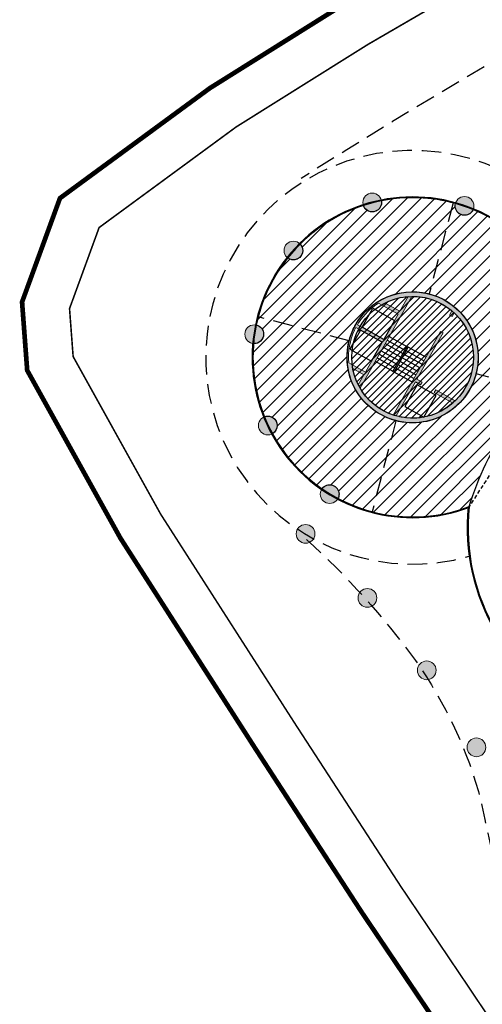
# Model space of a CAD drawing. Header units: millimetres. Extents: x -1402 to -179, y -280 to 6164.
# Tile 29 of 212: x -786 to -756, y 342 to 405. Entities that reach past the tile are written whole.
import ezdxf

# ---------------------------------------------------------------- set-up
doc = ezdxf.new("R2010")
doc.units = ezdxf.units.MM
for name, pattern in [('AJN-Limite', [1.25, 0.5, -0.25, 0, -0.25, 0, -0.25]), ('AJN-Projection', [0.375, 0.25, -0.125]), ('DASH', [0.35, 0.25, -0.1])]:
    doc.linetypes.add(name, pattern=pattern)
for name, color, linetype, lineweight in [('AJN-2-POT 120', 2, 'CONTINUOUS', 20), ('AJN-2-SBT-C', 2, 'CONTINUOUS', 20), ('AJN-4-VIT-C', 130, 'CONTINUOUS', 30), ('AJN-5-ASC-C', 230, 'CONTINUOUS', 30), ('GEO-1-LIM-V', 10, 'AJN-Limite', 25)]:
    doc.layers.add(name, color=color, linetype=linetype, lineweight=lineweight)
for name, color, linetype, true_color in [('AJN-2-SBT-H', 7, 'CONTINUOUS', 0x6e6e6e), ('AJN-9-SRF-MARINHORIZON-CIRUCLATION 100 %', 7, 'CONTINUOUS', 0xd100d1), ('AJN-9-SRF-TOWER-CIRCULATION 100 %', 7, 'CONTINUOUS', 0xd100d1)]:
    doc.layers.add(name, color=color, linetype=linetype, true_color=true_color)
for name, color, linetype in [('AJN-2-SBT-P', 251, 'AJN-Projection'), ('AJN-7-PER-V', 8, 'CONTINUOUS'), ('AJN-8-250-PROGRAM', 7, 'CONTINUOUS')]:
    doc.layers.add(name, color=color, linetype=linetype)

# ---------------------------------------------------------------- blocks, each defined once
blk = doc.blocks.new('1.20diam')
at = {"layer": 'AJN-2-SBT-H'}
h = blk.add_hatch(color=256, dxfattribs=at)
h.dxf.hatch_style = 1
edge = h.paths.add_edge_path()
edge.add_arc((0, 0), 0.6, 0, 360)
at = {"layer": 'AJN-2-POT 120', "linetype": 'Continuous'}
blk.add_circle((0, 0), 0.6, dxfattribs=at)

msp = doc.modelspace()

# ---------------------------------------------------------------- hatches: boundary and pattern name
at = {"layer": 'AJN-2-SBT-H'}
h = msp.add_hatch(color=256, dxfattribs=at)
h.dxf.hatch_style = 1
edge = h.paths.add_edge_path()
edge.add_arc((-760.8931396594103, 383.8162627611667), 4.19999999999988, 154.737809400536, 257.72275371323)
edge.add_arc((-760.8931396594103, 383.8162627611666), 4.199999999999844, 257.7227537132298, 356.626117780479)
edge.add_arc((-760.8931396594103, 383.8162627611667), 4.199999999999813, 356.6261177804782, 507.0244407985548)
edge.add_arc((-760.8931396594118, 383.8162627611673), 4.199999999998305, 147.0244407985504, 154.7378094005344)
edge = h.paths.add_edge_path(flags=16)
edge.add_line((-761.7175840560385, 386.7628235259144), (-762.6595217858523, 387.2933152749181))
edge.add_arc((-760.8931396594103, 383.8162627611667), 3.899999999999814, 94.31909028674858, 116.93108624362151, ccw=False)
edge.add_line((-761.1868524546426, 387.7051871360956), (-761.7175840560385, 386.7628235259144))
edge = h.paths.add_edge_path(flags=16)
edge.add_line((-764.425263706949, 385.8981128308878), (-762.7346254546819, 384.9569713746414))
edge.add_line((-762.7346254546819, 384.9569713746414), (-761.8157278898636, 386.5885599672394))
edge.add_line((-761.8157278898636, 386.5885599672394), (-763.0663679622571, 387.2929103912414))
edge.add_arc((-760.8931396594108, 383.8162627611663), 4.099999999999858, 122.0092172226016, 146.9368171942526)
edge.add_arc((-760.8931396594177, 383.8162627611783), 4.099999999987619, 146.9368171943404, 149.4847080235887)
edge = h.paths.add_edge_path(flags=16)
edge.add_arc((-760.8931396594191, 383.8162627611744), 4.099999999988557, 152.2799012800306, 154.8386162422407)
edge.add_arc((-760.8931396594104, 383.8162627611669), 4.099999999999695, 154.8386162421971, 184.8028558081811)
edge.add_line((-764.9787432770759, 383.4729799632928), (-763.9095346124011, 382.8708102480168))
edge.add_line((-763.9095346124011, 382.8708102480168), (-762.8330017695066, 384.782295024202))
edge.add_line((-762.8330017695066, 384.782295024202), (-764.5225847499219, 385.7233884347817))
edge = h.paths.add_edge_path(flags=16)
edge.add_line((-764.7271255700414, 383.1017335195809), (-764.0076784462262, 382.6965466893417))
edge.add_line((-764.0076784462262, 382.6965466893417), (-764.3709902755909, 382.0514525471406))
edge.add_arc((-760.8931396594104, 383.8162627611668), 3.899999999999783, 190.5569424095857, 206.9051868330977, ccw=False)
edge = h.paths.add_edge_path(flags=16)
edge.add_line((-759.4081124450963, 381.7322818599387), (-758.1631282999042, 381.0311168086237))
edge.add_arc((-760.89313965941, 383.8162627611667), 3.899999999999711, 314.427237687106, 356.6261177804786)
edge.add_arc((-760.893139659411, 383.8162627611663), 3.900000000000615, 356.6261177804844, 406.7299403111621)
edge.add_line((-758.2199316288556, 386.6559738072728), (-758.3524638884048, 386.4206503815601))
edge.add_line((-758.3524638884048, 386.4206503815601), (-758.5267274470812, 386.5187942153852))
edge.add_line((-758.5267274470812, 386.5187942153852), (-758.3726564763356, 386.7923616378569))
edge.add_arc((-760.8931396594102, 383.8162627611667), 3.899999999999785, 49.7384562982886, 90.8547988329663)
edge.add_line((-760.95132181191, 387.7158287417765), (-764.2579938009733, 381.8445232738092))
edge.add_arc((-760.8931396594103, 383.8162627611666), 3.899999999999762, 210.3694782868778, 251.4858208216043)
edge.add_line((-762.1315430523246, 380.1181068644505), (-759.1155904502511, 385.4732128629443))
edge.add_line((-759.1155904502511, 385.4732128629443), (-758.941326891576, 385.3750690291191))
edge.add_line((-758.941326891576, 385.3750690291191), (-760.6112863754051, 382.4098997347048))
edge.add_line((-760.6112863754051, 382.4098997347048), (-760.2794302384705, 382.2230010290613))
edge.add_line((-760.2794302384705, 382.2230010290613), (-760.3775740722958, 382.0487374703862))
edge.add_line((-760.3775740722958, 382.0487374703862), (-760.7094302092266, 382.2356361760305))
edge.add_line((-760.7094302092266, 382.2356361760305), (-761.9357407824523, 380.0582070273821))
edge.add_arc((-760.8931396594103, 383.8162627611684), 3.900000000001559, 254.4943368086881, 259.0846415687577)
edge.add_arc((-760.8931396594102, 383.8162627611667), 3.899999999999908, 259.0846415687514, 307.0672936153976)
edge.add_arc((-760.8931396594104, 383.8162627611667), 3.900000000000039, 307.0672936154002, 311.3421441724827)
edge.add_line((-758.3169787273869, 380.8882267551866), (-759.5062562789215, 381.5580183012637))
edge.add_line((-759.5062562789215, 381.5580183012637), (-759.4081124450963, 381.7322818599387))
at = {"layer": 'AJN-8-250-PROGRAM', "true_color": 0xff7f00}
h = msp.add_hatch(dxfattribs=at)
h.set_pattern_fill('ANSI31', color=30)
h.set_pattern_definition([(45, (-2236.471011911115, 2.287947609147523e-12), (-2.245064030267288, 2.245064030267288), [])])
edge = h.paths.add_edge_path()
edge.add_arc((-752.9060946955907, 390.2404057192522), 0.5999999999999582, 180, 304.74565763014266, ccw=False)
edge.add_arc((-752.9060946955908, 390.2404057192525), 0.599999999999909, 132.8752000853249, 180.0000000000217, ccw=False)
edge.add_arc((-760.8931396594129, 383.8162627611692), 10.225, 42.16598910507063, 67.7207627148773)
edge.add_arc((-757.568979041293, 393.5122648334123), 0.5999999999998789, 179.9999999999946, 337.01155173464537, ccw=False)
edge.add_arc((-757.568979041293, 393.5122648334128), 0.599999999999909, 165.1410941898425, 180.0000000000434, ccw=False)
edge.add_arc((-760.8931396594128, 383.8162627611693), 10.22499999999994, 74.43188320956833, 101.2597556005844)
edge.add_arc((-763.4795019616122, 393.7345907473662), 0.5999999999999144, -7.059952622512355e-11, 10.550544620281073, ccw=False)
edge.add_arc((-763.4795019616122, 393.7345907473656), 0.599999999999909, 198.6800870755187, 359.99999999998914, ccw=False)
edge.add_arc((-760.8931396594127, 383.8162627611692), 10.22500000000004, 107.9708760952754, 134.7987484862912)
edge.add_arc((-768.5288179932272, 390.6543119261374), 0.5999999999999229, -1.63140612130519e-11, 44.089537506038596, ccw=False)
edge.add_arc((-768.5288179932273, 390.6543119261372), 0.6000000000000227, -127.78092003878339, 0, ccw=False)
edge.add_arc((-760.8931396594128, 383.8162627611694), 10.22500000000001, 141.5098689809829, 168.337741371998)
edge.add_arc((-771.0356059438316, 385.2970995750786), 0.5999999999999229, -5.5138116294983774e-12, 77.6285303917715, ccw=False)
edge.add_arc((-771.0356059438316, 385.2970995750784), 0.599999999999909, -94.2419271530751, 1.0913936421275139e-11, ccw=False)
edge.add_arc((-760.8931396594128, 383.8162627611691), 10.22499999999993, 175.0488618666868, 201.8738501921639)
edge.add_arc((-770.1644593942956, 379.4476204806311), 0.5999999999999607, -5.5138116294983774e-12, 111.2584807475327, ccw=False)
edge.add_arc((-770.1644593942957, 379.4476204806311), 0.6000000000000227, -60.798890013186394, 0, ccw=False)
edge.add_arc((-760.8931396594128, 383.8162627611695), 10.22500000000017, 208.5857405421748, 235.4322479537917)
edge.add_arc((-766.2042151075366, 375.0507118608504), 0.5999999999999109, 0, 144.8168785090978, ccw=False)
edge.add_arc((-766.2042151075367, 375.0507118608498), 0.6000000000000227, -27.240492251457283, 5.4285465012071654e-11, ccw=False)
edge.add_arc((-760.8931396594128, 383.8162627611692), 10.22499999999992, 242.1441383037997, 290.7187168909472)
edge.add_arc((-737.5452035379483, 368.0724257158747), 20.67577192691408, 129.9772232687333, 162.6081200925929, ccw=False)
edge.add_arc((-750.6399705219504, 384.4857010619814), 0.6000000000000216, 180, 251.632576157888, ccw=False)
edge.add_arc((-750.6399705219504, 384.4857010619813), 0.6000000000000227, 100.18510119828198, 179.9999999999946, ccw=False)
edge.add_arc((-760.8931396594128, 383.8162627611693), 10.22500000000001, 7.078306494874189, 35.45486861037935)
edge = h.paths.add_edge_path(flags=16)
edge.add_arc((-760.8931396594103, 383.8162627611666), 4.199999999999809, 257.7227537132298, 356.626117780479, ccw=False)
edge.add_arc((-760.8931396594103, 383.8162627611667), 4.199999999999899, 154.737809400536, 257.72275371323, ccw=False)
edge.add_arc((-760.8931396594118, 383.8162627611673), 4.199999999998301, 147.0244407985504, 154.7378094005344, ccw=False)
edge.add_arc((-760.8931396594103, 383.8162627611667), 4.199999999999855, -3.3738822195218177, 147.0244407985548, ccw=False)
at = {"layer": 'AJN-8-250-PROGRAM', "true_color": 0xffff00}
h = msp.add_hatch(dxfattribs=at)
h.set_pattern_fill('ANSI31', color=2, scale=0.2)
h.set_pattern_definition([(45, (-2236.471011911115, 2.287947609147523e-12), (-0.4490128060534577, 0.4490128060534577), [])])
edge = h.paths.add_edge_path()
edge.add_arc((-752.9060946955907, 390.2404057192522), 0.5999999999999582, 180, 304.74565763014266, ccw=False)
edge.add_arc((-752.9060946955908, 390.2404057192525), 0.599999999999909, 132.8752000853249, 180.0000000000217, ccw=False)
edge.add_arc((-760.8931396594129, 383.8162627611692), 10.225, 42.16598910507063, 67.7207627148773)
edge.add_arc((-757.568979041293, 393.5122648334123), 0.5999999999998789, 179.9999999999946, 337.01155173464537, ccw=False)
edge.add_arc((-757.568979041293, 393.5122648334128), 0.599999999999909, 165.1410941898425, 180.0000000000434, ccw=False)
edge.add_arc((-760.8931396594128, 383.8162627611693), 10.22499999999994, 74.43188320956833, 101.2597556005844)
edge.add_arc((-763.4795019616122, 393.7345907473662), 0.5999999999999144, -7.059952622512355e-11, 10.550544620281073, ccw=False)
edge.add_arc((-763.4795019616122, 393.7345907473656), 0.599999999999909, 198.6800870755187, 359.99999999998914, ccw=False)
edge.add_arc((-760.8931396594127, 383.8162627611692), 10.22500000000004, 107.9708760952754, 134.7987484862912)
edge.add_arc((-768.5288179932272, 390.6543119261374), 0.5999999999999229, -1.63140612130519e-11, 44.089537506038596, ccw=False)
edge.add_arc((-768.5288179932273, 390.6543119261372), 0.6000000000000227, -127.78092003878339, 0, ccw=False)
edge.add_arc((-760.8931396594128, 383.8162627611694), 10.22500000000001, 141.5098689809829, 168.337741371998)
edge.add_arc((-771.0356059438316, 385.2970995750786), 0.5999999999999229, -5.5138116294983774e-12, 77.6285303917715, ccw=False)
edge.add_arc((-771.0356059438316, 385.2970995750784), 0.599999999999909, -94.2419271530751, 1.0913936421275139e-11, ccw=False)
edge.add_arc((-760.8931396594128, 383.8162627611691), 10.22499999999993, 175.0488618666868, 201.8738501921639)
edge.add_arc((-770.1644593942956, 379.4476204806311), 0.5999999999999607, -5.5138116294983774e-12, 111.2584807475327, ccw=False)
edge.add_arc((-770.1644593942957, 379.4476204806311), 0.6000000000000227, -60.798890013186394, 0, ccw=False)
edge.add_arc((-760.8931396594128, 383.8162627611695), 10.22500000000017, 208.5857405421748, 235.4322479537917)
edge.add_arc((-766.2042151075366, 375.0507118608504), 0.5999999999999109, 0, 144.8168785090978, ccw=False)
edge.add_arc((-766.2042151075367, 375.0507118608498), 0.6000000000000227, -27.240492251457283, 5.4285465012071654e-11, ccw=False)
edge.add_arc((-760.8931396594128, 383.8162627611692), 10.22499999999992, 242.1441383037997, 290.7187168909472)
edge.add_arc((-737.5452035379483, 368.0724257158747), 20.67577192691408, 129.9772232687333, 162.6081200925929, ccw=False)
edge.add_arc((-750.6399705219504, 384.4857010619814), 0.6000000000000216, 180, 251.632576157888, ccw=False)
edge.add_arc((-750.6399705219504, 384.4857010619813), 0.6000000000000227, 100.18510119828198, 179.9999999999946, ccw=False)
edge.add_arc((-760.8931396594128, 383.8162627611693), 10.22500000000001, 7.078306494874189, 35.45486861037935)
edge = h.paths.add_edge_path(flags=16)
edge.add_arc((-760.8931396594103, 383.8162627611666), 4.199999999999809, 257.7227537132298, 356.626117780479, ccw=False)
edge.add_arc((-760.8931396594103, 383.8162627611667), 4.199999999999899, 154.737809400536, 257.72275371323, ccw=False)
edge.add_arc((-760.8931396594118, 383.8162627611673), 4.199999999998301, 147.0244407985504, 154.7378094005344, ccw=False)
edge.add_arc((-760.8931396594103, 383.8162627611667), 4.199999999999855, -3.3738822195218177, 147.0244407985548, ccw=False)
at = {"layer": 'AJN-9-SRF-MARINHORIZON-CIRUCLATION 100 %'}
h = msp.add_hatch(dxfattribs=at)
h.set_pattern_fill('ANSI31', color=256, scale=0.1)
h.set_pattern_definition([(45, (-2236.471011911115, 2.287947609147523e-12), (-0.2245064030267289, 0.2245064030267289), [])])
edge = h.paths.add_edge_path()
edge.add_arc((-760.8931396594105, 383.8162627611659), 3.900000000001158, 0, 360)

# ---------------------------------------------------------------- linework, layer by layer
at = {"layer": 'AJN-2-SBT-C'}
for points in [[(-764.6914699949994, 385.6086596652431, 0.4822617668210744), (-761.7862375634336, 379.7123163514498, 0.4604951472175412), (-756.7004192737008, 383.5690871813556, 0.7700920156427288), (-764.4165315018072, 386.1022439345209, 0.03366863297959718)], [(-761.7862375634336, 379.7123163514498, -0.4822617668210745), (-764.6914699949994, 385.6086596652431, -0.03366863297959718), (-764.4165315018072, 386.1022439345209, -0.7700920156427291), (-756.7004192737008, 383.5690871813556, -0.4604951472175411)], [(-764.425263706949, 385.8981128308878), (-762.7346254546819, 384.9569713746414), (-761.8157278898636, 386.5885599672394), (-763.0663679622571, 387.2929103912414, 0.1091981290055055), (-764.3292244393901, 386.0530732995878, 0.01111772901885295)], [(-761.8157278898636, 386.5885599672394), (-762.7346254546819, 384.9569713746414), (-764.425263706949, 385.8981128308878, -0.01111772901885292), (-764.3292244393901, 386.0530732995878, -0.1091981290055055), (-763.0663679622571, 387.2929103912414)], [(-761.8157278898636, 386.5885599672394), (-762.7346254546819, 384.9569713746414), (-764.425263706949, 385.8981128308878, -0.01111772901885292), (-764.3292244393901, 386.0530732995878, -0.1091981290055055), (-763.0663679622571, 387.2929103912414)], [(-759.4081124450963, 381.7322818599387), (-758.1631282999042, 381.0311168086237, 0.1862367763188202), (-756.9998993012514, 383.5867425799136, 0.22216998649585), (-758.2199316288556, 386.6559738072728), (-758.3524638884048, 386.4206503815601), (-758.5267274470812, 386.5187942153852), (-758.3726564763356, 386.7923616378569, 0.1813537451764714), (-760.95132181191, 387.7158287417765), (-764.2579938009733, 381.8445232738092, 0.1813537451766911), (-762.1315430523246, 380.1181068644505), (-759.1155904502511, 385.4732128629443), (-758.941326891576, 385.3750690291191), (-760.6112863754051, 382.4098997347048), (-760.2794302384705, 382.2230010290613), (-760.3775740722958, 382.0487374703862), (-760.7094302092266, 382.2356361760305), (-761.9357407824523, 380.0582070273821, 0.02003166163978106), (-761.6316384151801, 379.9868216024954, 0.2124774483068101), (-758.5424045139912, 380.7043430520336, 0.01865471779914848), (-758.3169787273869, 380.8882267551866), (-759.5062562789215, 381.5580183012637)], [(-758.1631282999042, 381.0311168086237), (-759.4081124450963, 381.7322818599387), (-759.5062562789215, 381.5580183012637), (-758.3169787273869, 380.8882267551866, -0.0186547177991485), (-758.5424045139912, 380.7043430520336, -0.2124774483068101), (-761.6316384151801, 379.9868216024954, -0.02003166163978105), (-761.9357407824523, 380.0582070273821), (-760.7094302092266, 382.2356361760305), (-760.3775740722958, 382.0487374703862), (-760.2794302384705, 382.2230010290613), (-760.6112863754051, 382.4098997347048), (-758.941326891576, 385.3750690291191), (-759.1155904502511, 385.4732128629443), (-762.1315430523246, 380.1181068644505, -0.1813537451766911), (-764.2579938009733, 381.8445232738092), (-760.95132181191, 387.7158287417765, -0.1813537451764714), (-758.3726564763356, 386.7923616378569), (-758.5267274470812, 386.5187942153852), (-758.3524638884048, 386.4206503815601), (-758.2199316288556, 386.6559738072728, -0.22216998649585), (-756.9998993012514, 383.5867425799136, -0.1862367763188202)], [(-756.9998993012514, 383.5867425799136, -0.1862367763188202), (-758.1631282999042, 381.0311168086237), (-759.4081124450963, 381.7322818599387), (-759.5062562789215, 381.5580183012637), (-758.3169787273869, 380.8882267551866, -0.01865471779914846), (-758.5424045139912, 380.7043430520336, -0.2124774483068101), (-761.6316384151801, 379.9868216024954, -0.02003166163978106), (-761.9357407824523, 380.0582070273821), (-760.7094302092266, 382.2356361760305), (-760.3775740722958, 382.0487374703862), (-760.2794302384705, 382.2230010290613), (-760.6112863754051, 382.4098997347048), (-758.941326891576, 385.3750690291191), (-759.1155904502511, 385.4732128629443), (-762.1315430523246, 380.1181068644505, -0.1813537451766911), (-764.2579938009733, 381.8445232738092), (-760.95132181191, 387.7158287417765, -0.1813537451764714), (-758.3726564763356, 386.7923616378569), (-758.5267274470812, 386.5187942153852), (-758.3524638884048, 386.4206503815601), (-758.2199316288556, 386.6559738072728, -0.22216998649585)], [(-761.7175840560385, 386.7628235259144), (-762.6595217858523, 387.2933152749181, -0.09898484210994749), (-761.1868524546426, 387.7051871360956)], [(-761.7175840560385, 386.7628235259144), (-762.6595217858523, 387.2933152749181, -0.09898484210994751), (-761.1868524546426, 387.7051871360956)], [(-761.1868524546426, 387.7051871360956), (-761.7175840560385, 386.7628235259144), (-762.6595217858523, 387.2933152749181, -0.09898484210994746)], [(-764.5225847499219, 385.7233884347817, 0.01116496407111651), (-764.6041062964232, 385.5594571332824, 0.1314937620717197), (-764.9787432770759, 383.4729799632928), (-763.9095346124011, 382.8708102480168), (-762.8330017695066, 384.782295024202)], [(-762.8330017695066, 384.782295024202), (-763.9095346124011, 382.8708102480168), (-764.9787432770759, 383.4729799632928, -0.1314937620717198), (-764.6041062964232, 385.5594571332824, -0.01116496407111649), (-764.5225847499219, 385.7233884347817)], [(-762.8330017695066, 384.782295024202), (-763.9095346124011, 382.8708102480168), (-764.9787432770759, 383.4729799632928, -0.1314937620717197), (-764.6041062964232, 385.5594571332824, -0.01116496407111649), (-764.5225847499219, 385.7233884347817)], [(-764.0076784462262, 382.6965466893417), (-764.3709902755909, 382.0514525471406, -0.0714539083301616), (-764.7271255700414, 383.1017335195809)], [(-764.0076784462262, 382.6965466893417), (-764.3709902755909, 382.0514525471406, -0.07145390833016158), (-764.7271255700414, 383.1017335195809)]]:
    msp.add_lwpolyline(points, format="xyb", close=True, dxfattribs=at)
msp.add_lwpolyline([(-759.1155904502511, 385.4732128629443), (-759.1155904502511, 385.4732128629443)], close=True, dxfattribs=at)
at = {"layer": 'AJN-2-SBT-C', "linetype": 'Continuous', "flags": 128}
msp.add_lwpolyline([(-764.7271255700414, 383.1017335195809), (-764.0076784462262, 382.6965466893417), (-764.3709902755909, 382.0514525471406, -0.07145390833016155)], format="xyb", close=True, dxfattribs=at)
at = {"layer": 'AJN-2-SBT-P', "ltscale": 5, "flags": 128}
msp.add_lwpolyline([(-767.6830869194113, 372.1480745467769, -0.05121987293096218), (-760.7108442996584, 364.390733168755, -0.08997890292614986), (-756.5121108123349, 355.404548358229, 0.02060412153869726), (-755.4064137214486, 350.675734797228, 0.06468475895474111), (-749.490318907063, 336.6862307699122, 0.03286619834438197), (-732.1687331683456, 309.7565087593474, 0.002338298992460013), (-729.3480626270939, 306.2564509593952, 0.01445521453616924), (-711.1978379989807, 285.2213184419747, 0.08916851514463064), (-704.9170514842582, 280.4256658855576, 0.3184438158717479), (-696.5850652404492, 281.6196761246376, 0.07982005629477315), (-692.9450630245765, 286.3823370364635, -0.007477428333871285), (-687.9677464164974, 295.3176873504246, -0.04115969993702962), (-685.263491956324, 299.2245642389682, -0.02993334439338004), (-663.9580859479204, 322.2056561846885, 0.1132434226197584), (-647.8496234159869, 344.9935672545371, -0.01578281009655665), (-646.0592934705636, 349.3675588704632, -0.02498436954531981), (-643.8799997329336, 353.5613355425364, 0.3128781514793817), (-612.4261998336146, 340.1397337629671, 0.06210957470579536), (-579.2684073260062, 351.3935280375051, -0.07904304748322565), (-540.4176712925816, 363.3281653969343, -0.00945298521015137), (-526.7406037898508, 364.4621024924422, 0.4573830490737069), (-521.7931540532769, 370.1851108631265), (-524.0339273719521, 385.5184234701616), (-524.8218382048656, 390.9099920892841, 0.03842573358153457), (-525.3285562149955, 393.1556785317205), (-534.454351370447, 422.7893367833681, 0.2247122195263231), (-541.5702899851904, 430.5697875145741, -0.2328075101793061), (-548.5503743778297, 438.4415270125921, 0.1068267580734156), (-556.3714938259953, 455.4539288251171), (-560.7691083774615, 455.4539288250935, 0.1422323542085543), (-768.0204055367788, 395.2809470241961)], format="xyb", dxfattribs=at)
at = {"layer": 'AJN-2-SBT-P', "ltscale": 5}
for points in [[(-758.3028884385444, 393.7077350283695), (-759.829173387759, 387.8792635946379)], [(-764.9561404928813, 384.8802290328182), (-770.7846119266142, 386.4065139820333)], [(-748.75077827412, 380.6365777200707), (-756.8301388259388, 382.7522964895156)], [(-761.9571059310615, 379.7532619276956), (-763.4833908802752, 373.9247904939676)]]:
    msp.add_lwpolyline(points, dxfattribs=at)
at = {"layer": 'AJN-2-SBT-P'}
msp.add_lwpolyline([(-750.6864533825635, 384.427965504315), (-757.2757349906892, 374.2525287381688)], dxfattribs=at)
at = {"layer": 'AJN-2-SBT-P', "ltscale": 5}
msp.add_arc((-760.8931396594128, 383.8162627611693), 13.25, 9.088446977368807, 285.8987602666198, dxfattribs=at)
at = {"layer": 'AJN-4-VIT-C'}
for centre, radius, start, end in [((-760.8931396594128, 383.8162627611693), 10.275, 2.016634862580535, 290.5805724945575), ((-760.8931396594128, 383.8162627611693), 10.25, 1.94203634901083, 290.649272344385), ((-760.8931396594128, 383.8162627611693), 10.225, 1.866626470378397, 290.7187168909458), ((-744.1155042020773, 372.9220307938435), 13.27731640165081, 174.3337733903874, 246.5346947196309), ((-744.1155042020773, 372.9220307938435), 13.25231640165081, 174.2806921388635, 246.5237427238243), ((-744.1155042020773, 372.9220307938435), 13.22731640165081, 174.2270183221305, 246.5129187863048)]:
    msp.add_arc(centre, radius, start, end, dxfattribs=at)
at = {"layer": 'AJN-5-ASC-C'}
for points in [[(-764.1287339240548, 385.7421220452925), (-763.44172708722, 386.9619669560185), (-762.0476186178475, 386.1768162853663), (-762.7346254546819, 384.9569713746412), (-764.1287339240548, 385.7421220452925)], [(-763.5200086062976, 383.5624501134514), (-762.8330017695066, 384.782295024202), (-764.2308124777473, 385.5608720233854), (-764.9141170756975, 384.3476007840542), (-763.5200086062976, 383.5624501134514)], [(-759.3870391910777, 381.376107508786), (-760.6068841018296, 382.0631143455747), (-761.3920347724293, 380.6690058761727), (-760.1801349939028, 379.9864736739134), (-759.3870391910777, 381.376107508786)]]:
    msp.add_lwpolyline(points, dxfattribs=at)
at = {"layer": 'AJN-7-PER-V'}
for p, q in [((-762.5256793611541, 384.9204096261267), (-761.3929662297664, 384.2824747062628)), ((-762.3980923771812, 385.1469522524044), (-761.2653792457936, 384.5090173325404)), ((-762.9084403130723, 384.240781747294), (-761.7757271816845, 383.6028468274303)), ((-762.7808533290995, 384.4673243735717), (-761.6481401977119, 383.8293894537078)), ((-762.6532663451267, 384.6938669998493), (-761.5205532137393, 384.0559320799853)), ((-760.1731213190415, 383.5954678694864), (-761.3058344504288, 384.2334027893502)), ((-760.0455343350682, 383.8220104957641), (-761.178247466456, 384.4599454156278)), ((-763.2912012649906, 383.5611538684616), (-762.158488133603, 382.9232189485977)), ((-763.163614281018, 383.787696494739), (-762.0309011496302, 383.1497615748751)), ((-763.0360272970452, 384.0142391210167), (-761.9033141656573, 383.3763042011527)), ((-760.5558822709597, 382.9158399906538), (-761.6885954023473, 383.5537749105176)), ((-760.4282952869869, 383.1423826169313), (-761.5610084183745, 383.7803175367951)), ((-760.3007083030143, 383.3689252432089), (-761.4334214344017, 384.0068601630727)), ((-760.938643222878, 382.236212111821), (-762.0713563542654, 382.874147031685)), ((-760.8110562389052, 382.4627547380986), (-761.9437693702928, 383.1006896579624)), ((-760.6834692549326, 382.6892973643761), (-761.81618238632, 383.32723228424))]:
    msp.add_line(p, q, dxfattribs=at)
msp.add_lwpolyline([(-762.0713563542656, 382.8741470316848), (-761.178247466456, 384.4599454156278), (-761.2653792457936, 384.5090173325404), (-762.158488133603, 382.9232189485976)], close=True, dxfattribs=at)
at = {"layer": 'AJN-8-250-PROGRAM', "color": 41, "true_color": 0xffdf7f}
msp.add_lwpolyline([(-753.3143369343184, 390.6801082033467, 0.1119681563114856), (-757.0166288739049, 393.2779375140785, -0.817118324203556), (-758.1689790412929, 393.5122648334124, -0.0649252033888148), (-758.1489151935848, 393.6661286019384, 0.1175962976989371), (-762.889645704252, 393.8444524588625, -0.04606798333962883), (-762.8795019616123, 393.7345907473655, -0.848961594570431), (-764.0478949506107, 393.5424204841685, 0.1175962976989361), (-768.0978659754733, 391.0717809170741, -0.1947857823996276), (-767.9288179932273, 390.6543119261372, -0.6235409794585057), (-768.896404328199, 390.1800964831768, 0.1175962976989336), (-770.9070565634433, 385.8831670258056, -0.3522955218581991), (-770.4356059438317, 385.2970995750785, -0.4360681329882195), (-771.0799867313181, 384.698743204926, 0.1175835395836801), (-770.3820049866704, 380.0067930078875, -0.5275663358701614), (-769.5644593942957, 379.4476204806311, -0.271688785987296), (-769.8717334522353, 378.9238729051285, 0.1176787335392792), (-766.6946039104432, 375.3964268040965, -0.7320024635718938), (-765.6042151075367, 375.0507118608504, -0.1194219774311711), (-765.6707592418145, 374.7760760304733, 0.2151783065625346), (-757.2757349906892, 374.2525287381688, -0.1433491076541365), (-750.8290362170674, 383.9162678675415, -0.323148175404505)], format="xyb", dxfattribs=at)
msp.add_lwpolyline([(-756.7004192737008, 383.5690871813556, -0.4604951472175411), (-761.7862375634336, 379.7123163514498, -0.4822617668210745), (-764.6914699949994, 385.6086596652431, -0.03366863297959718), (-764.4165315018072, 386.1022439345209, -0.7700920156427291)], format="xyb", close=True, dxfattribs=at)
at = {"layer": 'AJN-9-SRF-TOWER-CIRCULATION 100 %'}
for centre, radius in [((-760.8931396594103, 383.8162627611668), 4.19999999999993), ((-760.8931396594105, 383.8162627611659), 3.900000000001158)]:
    msp.add_circle(centre, radius, dxfattribs=at)
at = {"layer": 'GEO-1-LIM-V', "linetype": 'DASH', "ltscale": 5, "const_width": 0.1}
msp.add_lwpolyline([(-752.8665568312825, 410.1809469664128), (-763.7708983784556, 403.8475321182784), (-772.1931078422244, 398.5731994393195), (-780.9700504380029, 392.1287487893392), (-782.8653168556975, 386.937110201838), (-782.634856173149, 383.8636266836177), (-777.0249525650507, 373.7632781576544), (-771.8774824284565, 365.7321376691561), (-768.4394673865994, 360.3722770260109), (-761.6523232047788, 349.9285599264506), (-757.2164363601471, 343.347054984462), (-753.9539700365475, 338.4760499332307), (-750.6117924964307, 333.4376301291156), (-744.9910743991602, 325.0997727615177), (-740.008370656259, 317.1776887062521), (-737.269254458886, 314.1587676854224), (-734.5886088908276, 310.6944219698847), (-734.0208667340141, 308.918212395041)], dxfattribs=at)
at = {"layer": 'GEO-1-LIM-V', "linetype": 'Continuous', "ltscale": 25, "const_width": 0.3}
msp.add_lwpolyline([(-765.3208293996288, 406.4166192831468), (-773.8793028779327, 401.0569524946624), (-783.4769755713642, 394.0098825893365), (-785.9053023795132, 387.3580498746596), (-785.5772190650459, 382.9826455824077), (-779.6016890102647, 372.2240050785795), (-774.4032194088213, 364.1132946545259), (-770.9598076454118, 358.7450201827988), (-764.1540881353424, 348.2727202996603), (-759.7065812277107, 341.6739747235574), (-756.4502605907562, 336.8121454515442), (-753.1055995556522, 331.7699817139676), (-747.5052165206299, 323.4622896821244), (-742.4073957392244, 315.357179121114), (-739.5699916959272, 312.2299300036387), (-737.2850765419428, 309.2770084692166)], dxfattribs=at)

# ---------------------------------------------------------------- block references
at = {"layer": 'AJN-2-POT 120', "linetype": 'Continuous'}
for p, rotation in [((-763.4795019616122, 393.7345907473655), 321.8181818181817), ((-757.568979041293, 393.5122648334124), 288.2791889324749), ((-768.5288179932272, 390.6543119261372), 321.8181818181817), ((-771.0356059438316, 385.2970995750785), 321.8181818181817), ((-770.1644593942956, 379.4476204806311), 321.8181818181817), ((-766.2042151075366, 375.0507118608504), 355.3765795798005), ((-767.7458698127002, 372.5063208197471), 355.3765795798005), ((-763.787117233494, 368.4043238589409), 321.8181818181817), ((-759.9862989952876, 363.7661110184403), 321.8181818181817), ((-756.8043316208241, 358.8311655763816), 321.8181818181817)]:
    msp.add_blockref('1.20diam', p, dxfattribs=dict(at, rotation=rotation))

doc.saveas('drawing.dxf')
